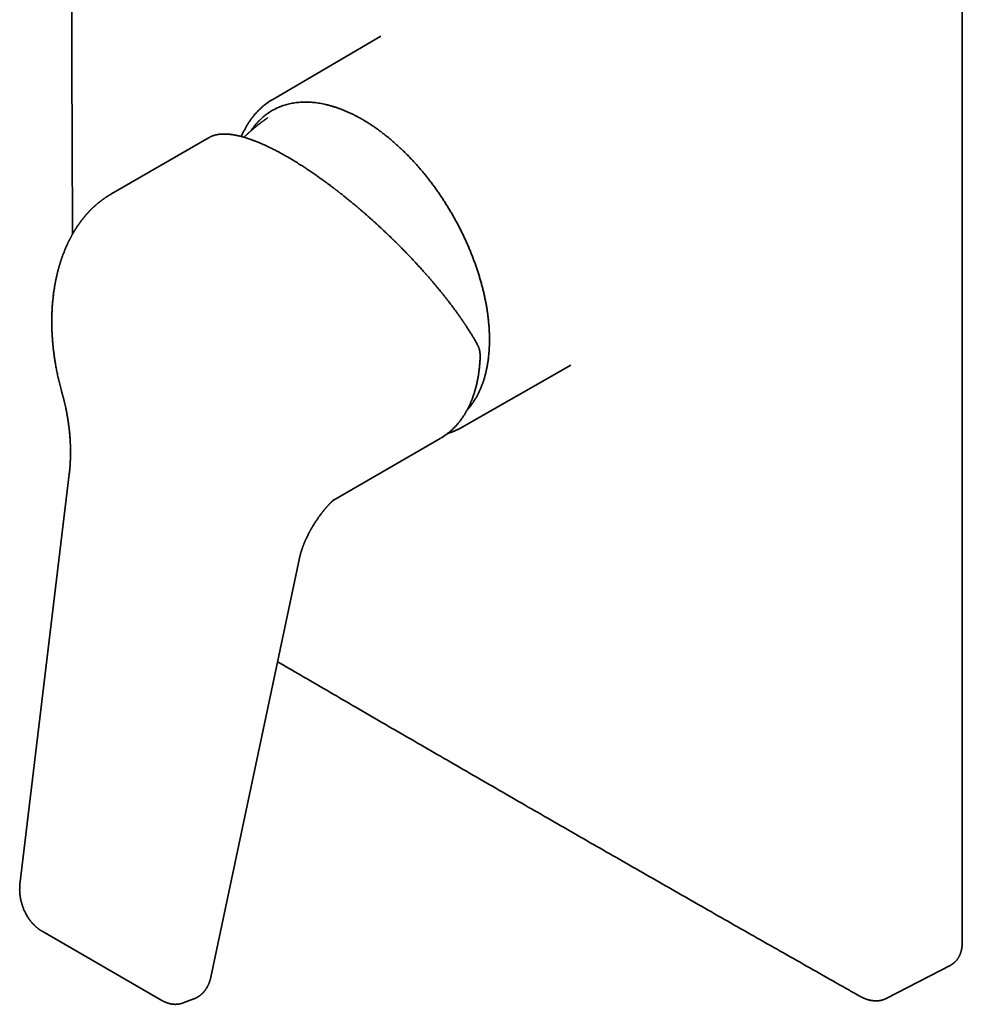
# Model space of a CAD drawing. Header units: millimetres. Extents: x 8 to 511, y 12 to 544.
# Tile 2 of 6: x 389 to 511, y 58 to 185. Entities that reach past the tile are written whole.
import ezdxf

# ---------------------------------------------------------------- set-up
doc = ezdxf.new("R2010")
doc.units = ezdxf.units.MM

msp = doc.modelspace()

# ---------------------------------------------------------------- linework, layer by layer
at = {"color": 7, "linetype": 'Continuous', "lineweight": 35}
for p, q in [((510.54, 65.66), (510.54, 206.9)), ((435.59, 182.38), (421.66, 174.24)), ((421.66, 174.24), (421.66, 174.24)), ((413.45, 169.32), (400.78, 162.01)), ((446.06, 131.97), (460.07, 139.97)), ((429.55, 122.62), (443.23, 130.52)), ((395.41, 125.94), (389.06, 73.04)), ((429.41, 122.54), (429.51, 122.6)), ((413.67, 61.1), (425.09, 115.09)), ((391.9, 67), (407.36, 58.08)), ((500.73, 58.34), (509.06, 62.65)), ((509.07, 62.66), (509.06, 62.66)), ((410.11, 57.77), (410.09, 57.77)), ((410.11, 57.77), (411.49, 58.29)), ((500.73, 58.34), (500.73, 58.34))]:
    msp.add_line(p, q, dxfattribs=at)
at = {"color": 7, "linetype": 'Continuous', "lineweight": 35, "flags": 128}
msp.add_lwpolyline([(443.29, 130.56), (443.29, 130.55), (443.23, 130.52)], dxfattribs=at)
at = {"color": 7, "linetype": 'Continuous', "lineweight": 35}
for points, knots in [([(396.14, 262.46), (396.13, 261.77), (396.11, 259.78), (396.08, 256.5), (396.04, 252.59), (396, 248.69), (395.97, 244.79), (395.93, 240.89), (395.91, 237), (395.88, 233.1), (395.85, 229.21), (395.83, 225.32), (395.81, 221.43), (395.79, 217.54), (395.78, 213.65), (395.77, 209.76), (395.76, 205.88), (395.75, 201.99), (395.74, 198.11), (395.74, 194.23), (395.74, 190.35), (395.74, 186.47), (395.75, 182.6), (395.76, 178.72), (395.76, 174.85), (395.78, 170.98), (395.79, 167.11), (395.81, 163.24), (395.82, 159.83), (395.84, 157.71), (395.84, 156.88)], [0, 0, 0, 0, 0.019371, 0.056175, 0.092979, 0.129784, 0.166588, 0.203392, 0.240196, 0.277001, 0.313805, 0.350609, 0.387413, 0.424217, 0.461022, 0.497826, 0.53463, 0.571434, 0.608239, 0.645043, 0.681847, 0.718651, 0.755456, 0.79226, 0.829064, 0.865868, 0.902673, 0.939477, 0.976281, 1, 1, 1, 1]), ([(421.66, 174.24), (421.65, 174.24), (421.59, 174.2), (421.48, 174.14), (421.33, 174.04), (421.18, 173.95), (421.04, 173.85), (420.89, 173.74), (420.75, 173.64), (420.61, 173.53), (420.47, 173.41), (420.34, 173.3), (420.2, 173.18), (420.07, 173.06), (419.94, 172.93), (419.81, 172.81), (419.68, 172.68), (419.56, 172.54), (419.43, 172.41), (419.31, 172.27), (419.19, 172.12), (419.08, 171.98), (418.96, 171.83), (418.85, 171.68), (418.74, 171.52), (418.63, 171.37), (418.52, 171.21), (418.42, 171.04), (418.32, 170.88), (418.22, 170.71), (418.12, 170.54), (418.03, 170.36), (417.94, 170.19), (417.85, 170.01), (417.76, 169.82), (417.68, 169.64), (417.62, 169.51), (417.59, 169.45), (417.59, 169.45)], [0, 0, 0, 0, 0.0054616, 0.0340527, 0.0626632, 0.0912959, 0.1199533, 0.1486379, 0.1773524, 0.2060992, 0.2348806, 0.2636989, 0.2925562, 0.3214545, 0.3503957, 0.3793815, 0.4084134, 0.4374929, 0.466621, 0.4957989, 0.5250274, 0.5543071, 0.5836384, 0.6130218, 0.6424572, 0.6719445, 0.7014835, 0.7310738, 0.7607148, 0.7904057, 0.8201455, 0.8499334, 0.8797681, 0.9096484, 0.9395729, 0.9695402, 0.9995487, 1, 1, 1, 1]), ([(418.87, 170.22), (418.9, 170.26), (418.99, 170.4), (419.16, 170.63), (419.37, 170.9), (419.59, 171.16), (419.82, 171.41), (420.06, 171.65), (420.3, 171.87), (420.55, 172.08), (420.81, 172.29), (421.07, 172.48), (421.35, 172.66), (421.63, 172.83), (421.92, 172.99), (422.22, 173.13), (422.53, 173.27), (422.84, 173.39), (423.15, 173.49), (423.48, 173.59), (423.8, 173.67), (424.14, 173.74), (424.47, 173.8), (424.82, 173.84), (425.16, 173.87), (425.51, 173.89), (425.86, 173.89), (426.23, 173.89), (426.59, 173.87), (426.97, 173.84), (427.34, 173.79), (427.72, 173.73), (428.1, 173.66), (428.36, 173.61), (428.49, 173.58)], [0, 0, 0, 0, 0.0135204, 0.0454607, 0.077365, 0.1092528, 0.1411435, 0.1724865, 0.2038696, 0.2353111, 0.2667405, 0.2987551, 0.3307326, 0.3626926, 0.3946547, 0.4266385, 0.4586634, 0.490749, 0.522753, 0.5547003, 0.58661, 0.6185017, 0.6503948, 0.6817386, 0.7131209, 0.7445601, 0.7759964, 0.8080161, 0.8399968, 0.871958, 0.9039194, 0.9359004, 0.9679208, 1, 1, 1, 1]), ([(428.49, 173.58), (428.62, 173.54), (428.88, 173.48), (429.27, 173.37), (429.67, 173.25), (430.06, 173.12), (430.45, 172.97), (430.85, 172.82), (431.24, 172.65), (431.64, 172.47), (432.04, 172.28), (432.44, 172.07), (432.84, 171.86), (433.25, 171.63), (433.65, 171.39), (434.05, 171.13), (434.46, 170.87), (434.86, 170.6), (435.26, 170.31), (435.66, 170.01), (436.06, 169.71), (436.46, 169.39), (436.85, 169.07), (437.24, 168.74), (437.62, 168.4), (438, 168.05), (438.38, 167.69), (438.76, 167.31), (439.14, 166.93), (439.52, 166.54), (439.89, 166.14), (440.26, 165.73), (440.62, 165.32), (440.98, 164.89), (441.33, 164.46), (441.68, 164.02), (442.02, 163.58), (442.36, 163.13), (442.69, 162.68), (443.01, 162.22), (443.33, 161.76), (443.64, 161.29), (443.94, 160.82), (444.24, 160.33), (444.54, 159.84), (444.83, 159.35), (445.11, 158.85), (445.38, 158.35), (445.65, 157.85), (445.91, 157.34), (446.16, 156.82), (446.4, 156.31), (446.64, 155.8), (446.87, 155.28), (447.08, 154.77), (447.29, 154.25), (447.49, 153.74), (447.68, 153.23), (447.86, 152.71), (448.04, 152.19), (448.21, 151.67), (448.36, 151.15), (448.51, 150.63), (448.65, 150.11), (448.78, 149.59), (448.9, 149.08), (449.01, 148.56), (449.12, 148.05), (449.21, 147.55), (449.29, 147.04), (449.36, 146.55), (449.42, 146.06), (449.47, 145.57), (449.52, 145.09), (449.55, 144.61), (449.57, 144.13), (449.59, 143.66), (449.59, 143.19), (449.58, 142.73), (449.57, 142.27), (449.54, 141.82), (449.5, 141.37), (449.46, 140.94), (449.4, 140.51), (449.34, 140.08), (449.26, 139.67), (449.18, 139.27), (449.08, 138.87), (448.98, 138.49), (448.87, 138.11), (448.75, 137.74), (448.61, 137.38), (448.47, 137.03), (448.32, 136.68), (448.16, 136.35), (447.99, 136.02), (447.81, 135.7), (447.62, 135.4), (447.43, 135.1), (447.22, 134.82), (447.01, 134.55), (446.84, 134.34), (446.74, 134.23), (446.71, 134.21)], [0, 0, 0, 0, 0.010023, 0.020029, 0.030022, 0.04001, 0.049999, 0.059815, 0.069644, 0.07949, 0.089333, 0.09936, 0.109375, 0.119384, 0.129395, 0.139412, 0.149442, 0.159492, 0.169514, 0.179519, 0.189513, 0.199501, 0.209489, 0.219305, 0.229133, 0.23898, 0.248824, 0.258851, 0.268866, 0.278875, 0.288884, 0.2989, 0.308928, 0.318975, 0.328995, 0.338999, 0.34899, 0.358977, 0.368965, 0.378781, 0.38861, 0.398457, 0.4083, 0.418326, 0.428341, 0.43835, 0.44836, 0.458377, 0.468407, 0.478456, 0.488479, 0.498484, 0.508477, 0.518465, 0.528454, 0.53827, 0.548099, 0.557945, 0.56779, 0.577818, 0.587833, 0.597843, 0.607852, 0.617868, 0.627896, 0.637943, 0.647963, 0.657967, 0.667959, 0.677946, 0.687934, 0.697751, 0.70758, 0.717428, 0.727271, 0.737298, 0.747313, 0.757322, 0.767333, 0.77735, 0.787381, 0.79743, 0.807453, 0.817458, 0.827451, 0.837439, 0.847427, 0.857244, 0.867072, 0.876918, 0.886762, 0.896789, 0.906804, 0.916813, 0.926822, 0.936837, 0.946865, 0.956912, 0.966933, 0.976936, 0.986927, 0.996914, 1, 1, 1, 1]), ([(421.02, 171.88), (421, 171.87), (420.96, 171.84), (420.91, 171.81), (420.87, 171.78), (420.83, 171.75), (420.8, 171.73), (420.78, 171.71), (420.75, 171.69), (420.72, 171.67), (420.68, 171.65), (420.65, 171.62), (420.61, 171.59), (420.57, 171.57), (420.54, 171.54), (420.5, 171.52), (420.46, 171.48), (420.41, 171.45), (420.38, 171.42), (420.34, 171.4), (420.32, 171.38), (420.29, 171.36), (420.26, 171.34), (420.23, 171.32), (420.2, 171.29), (420.17, 171.27), (420.14, 171.25), (420.12, 171.23), (420.1, 171.22), (420.08, 171.2), (420.05, 171.18), (420.02, 171.16), (419.99, 171.13), (419.95, 171.1), (419.91, 171.07), (419.88, 171.05), (419.84, 171.02), (419.8, 170.99), (419.76, 170.95), (419.72, 170.92), (419.68, 170.89), (419.65, 170.86), (419.61, 170.84), (419.58, 170.81), (419.55, 170.79), (419.52, 170.76), (419.49, 170.74), (419.47, 170.72), (419.44, 170.7), (419.41, 170.67), (419.37, 170.64), (419.33, 170.6), (419.29, 170.57), (419.25, 170.54), (419.21, 170.51), (419.17, 170.47), (419.12, 170.43), (419.07, 170.39), (419.04, 170.36), (419.01, 170.34), (418.99, 170.32), (418.97, 170.3), (418.94, 170.27), (418.91, 170.25), (418.88, 170.22), (418.85, 170.2), (418.82, 170.17), (418.79, 170.14), (418.75, 170.11), (418.71, 170.07), (418.66, 170.03), (418.63, 170), (418.59, 169.97), (418.56, 169.94), (418.53, 169.91), (418.5, 169.88), (418.46, 169.85), (418.43, 169.82), (418.41, 169.8), (418.38, 169.77), (418.35, 169.75), (418.32, 169.72), (418.28, 169.68), (418.25, 169.65), (418.22, 169.62), (418.2, 169.6), (418.17, 169.57), (418.14, 169.54), (418.1, 169.51), (418.06, 169.47), (418.03, 169.44), (418, 169.41), (417.98, 169.39), (417.96, 169.37), (417.94, 169.36), (417.94, 169.35)], [0, 0, 0, 0, 0.018031, 0.033133, 0.045495, 0.056084, 0.065091, 0.073237, 0.080761, 0.089999, 0.10138, 0.113438, 0.124992, 0.135395, 0.146125, 0.157479, 0.170908, 0.186335, 0.198071, 0.207302, 0.215224, 0.223511, 0.231455, 0.241475, 0.253268, 0.263576, 0.271566, 0.27827, 0.284535, 0.290919, 0.298781, 0.308413, 0.318766, 0.332159, 0.34345, 0.353287, 0.364113, 0.377313, 0.391254, 0.40565, 0.416964, 0.427582, 0.439711, 0.44899, 0.45968, 0.469628, 0.477624, 0.484001, 0.493238, 0.503366, 0.517476, 0.532761, 0.545055, 0.55561, 0.567612, 0.582693, 0.599359, 0.615308, 0.627648, 0.634334, 0.641477, 0.649489, 0.659049, 0.669992, 0.679765, 0.687527, 0.697712, 0.707978, 0.721528, 0.738043, 0.752331, 0.764405, 0.775113, 0.784793, 0.795864, 0.80803, 0.820546, 0.830779, 0.838977, 0.847056, 0.855775, 0.867446, 0.881295, 0.893017, 0.902469, 0.911148, 0.919613, 0.930718, 0.943548, 0.956876, 0.969478, 0.979502, 0.987699, 0.996217, 1, 1, 1, 1]), ([(423.53, 166.82), (423.5, 166.84), (423.46, 166.87), (423.39, 166.9), (423.34, 166.93), (423.29, 166.96), (423.25, 166.98), (423.22, 167), (423.2, 167.01), (423.18, 167.02), (423.18, 167.03), (423.17, 167.03), (423.17, 167.03), (423.16, 167.04), (423.15, 167.04), (423.12, 167.06), (423.09, 167.07), (423.06, 167.09), (423.01, 167.12), (422.96, 167.15), (422.9, 167.18), (422.84, 167.21), (422.78, 167.25), (422.71, 167.28), (422.65, 167.32), (422.47, 167.42), (422.18, 167.57), (421.84, 167.75), (421.55, 167.89), (421.32, 168.01), (421.08, 168.12), (420.85, 168.23), (420.63, 168.33), (420.47, 168.4), (420.36, 168.45), (420.3, 168.48), (420.25, 168.5), (420.2, 168.52), (420.16, 168.54), (420.12, 168.56), (420.09, 168.57), (420.06, 168.58), (420.05, 168.59), (420.03, 168.59), (420.02, 168.6), (419.99, 168.61), (419.97, 168.62), (419.93, 168.64), (419.9, 168.65), (419.86, 168.67), (419.81, 168.69), (419.72, 168.72), (419.61, 168.77), (419.5, 168.81), (419.37, 168.87), (419.22, 168.92), (419.05, 168.99), (418.87, 169.05), (418.73, 169.1), (418.63, 169.14), (418.56, 169.16), (418.5, 169.18), (418.45, 169.19), (418.41, 169.21), (418.37, 169.22), (418.34, 169.23), (418.31, 169.24), (418.27, 169.25), (418.23, 169.26), (418.18, 169.28), (418.12, 169.3), (418.06, 169.32), (417.99, 169.34), (417.92, 169.36), (417.84, 169.38), (417.76, 169.4), (417.66, 169.43), (417.57, 169.45), (417.49, 169.48), (417.41, 169.49), (417.35, 169.51), (417.29, 169.53), (417.23, 169.54), (417.17, 169.55), (417.12, 169.56), (417.07, 169.57), (417.03, 169.58), (417, 169.59), (416.97, 169.59), (416.93, 169.6), (416.89, 169.61), (416.85, 169.62), (416.8, 169.63), (416.75, 169.64), (416.69, 169.65), (416.63, 169.66), (416.57, 169.67), (416.51, 169.68), (416.45, 169.69), (416.39, 169.7), (416.33, 169.7), (416.28, 169.71), (416.24, 169.72), (416.2, 169.72), (416.17, 169.72), (416.14, 169.73), (416.12, 169.73), (416.1, 169.73), (416.07, 169.74), (416.04, 169.74), (415.99, 169.74), (415.94, 169.75), (415.89, 169.75), (415.83, 169.76), (415.77, 169.76), (415.73, 169.76), (415.7, 169.76), (415.67, 169.77), (415.63, 169.77), (415.6, 169.77), (415.58, 169.77), (415.55, 169.77), (415.53, 169.77), (415.52, 169.77), (415.49, 169.77), (415.47, 169.77), (415.43, 169.77), (415.39, 169.77), (415.35, 169.77), (415.3, 169.77), (415.26, 169.77), (415.22, 169.77), (415.19, 169.77), (415.16, 169.77), (415.12, 169.77), (415.09, 169.77), (415.06, 169.76), (415.04, 169.76), (415.02, 169.76), (415, 169.76), (414.99, 169.76), (414.97, 169.76), (414.95, 169.76), (414.92, 169.75), (414.88, 169.75), (414.84, 169.75), (414.8, 169.74), (414.75, 169.74), (414.7, 169.73), (414.66, 169.72), (414.61, 169.72), (414.57, 169.71), (414.53, 169.7), (414.47, 169.69), (414.41, 169.68), (414.34, 169.67), (414.28, 169.65), (414.22, 169.64), (414.16, 169.62), (414.1, 169.6), (414.05, 169.59), (414, 169.57), (413.95, 169.55), (413.9, 169.53), (413.85, 169.52), (413.79, 169.49), (413.75, 169.47), (413.71, 169.46), (413.69, 169.45), (413.66, 169.44), (413.64, 169.42), (413.61, 169.41), (413.57, 169.39), (413.53, 169.37), (413.5, 169.35), (413.48, 169.34), (413.48, 169.34)], [0, 0, 0, 0, 0.005397, 0.010169, 0.014316, 0.017837, 0.020733, 0.023003, 0.024648, 0.025606, 0.026059, 0.026421, 0.02685, 0.027344, 0.027905, 0.029734, 0.032038, 0.034818, 0.038074, 0.041886, 0.046194, 0.050962, 0.055828, 0.060694, 0.06556, 0.070425, 0.100836, 0.131247, 0.149502, 0.168025, 0.186843, 0.205956, 0.223021, 0.240315, 0.245667, 0.250544, 0.254924, 0.258808, 0.262195, 0.265574, 0.268252, 0.270229, 0.27129, 0.272177, 0.273673, 0.275569, 0.277995, 0.280816, 0.283732, 0.286732, 0.289814, 0.29848, 0.307744, 0.317605, 0.328061, 0.342116, 0.356945, 0.372549, 0.388928, 0.394879, 0.400855, 0.406314, 0.411138, 0.415329, 0.418828, 0.421715, 0.42408, 0.426705, 0.430776, 0.435593, 0.441159, 0.447453, 0.453983, 0.460526, 0.467085, 0.476126, 0.485195, 0.494291, 0.503316, 0.50999, 0.516409, 0.522574, 0.528484, 0.53414, 0.539444, 0.544178, 0.548335, 0.551246, 0.554461, 0.558159, 0.562341, 0.567007, 0.572156, 0.577678, 0.583245, 0.589635, 0.596055, 0.602505, 0.608985, 0.615494, 0.622034, 0.628241, 0.632597, 0.636495, 0.639933, 0.642912, 0.645433, 0.647684, 0.65021, 0.654531, 0.659535, 0.66522, 0.671571, 0.67856, 0.68619, 0.689749, 0.693433, 0.69724, 0.701155, 0.704758, 0.707868, 0.710899, 0.713246, 0.715106, 0.717176, 0.72083, 0.725106, 0.730003, 0.735467, 0.74113, 0.746926, 0.750904, 0.754943, 0.759042, 0.763202, 0.767288, 0.770836, 0.773804, 0.776314, 0.778317, 0.780481, 0.782891, 0.785547, 0.788451, 0.793513, 0.799131, 0.805189, 0.810969, 0.817096, 0.823504, 0.829505, 0.83492, 0.839997, 0.848908, 0.857653, 0.866285, 0.875025, 0.884158, 0.893509, 0.901264, 0.90875, 0.916227, 0.923924, 0.93178, 0.939247, 0.946193, 0.958064, 0.961272, 0.964673, 0.968817, 0.973188, 0.978192, 0.983829, 0.9901, 0.997004, 1, 1, 1, 1]), ([(448.02, 142.65), (447.98, 142.72), (447.91, 142.86), (447.79, 143.06), (447.68, 143.26), (447.56, 143.45), (447.46, 143.63), (447.35, 143.81), (447.25, 143.97), (447.16, 144.12), (447.06, 144.27), (446.98, 144.41), (446.89, 144.54), (446.81, 144.67), (446.73, 144.8), (446.65, 144.92), (446.58, 145.03), (446.51, 145.13), (446.45, 145.22), (446.39, 145.3), (446.35, 145.37), (446.3, 145.44), (446.26, 145.5), (446.23, 145.55), (446.2, 145.59), (446.18, 145.62), (446.16, 145.65), (446.15, 145.67), (446.14, 145.68), (446.13, 145.69), (446.13, 145.7), (446.12, 145.71), (446.11, 145.72), (446.09, 145.75), (446.07, 145.77), (446.06, 145.8), (446.04, 145.83), (446.01, 145.86), (445.98, 145.91), (445.93, 145.98), (445.87, 146.07), (445.8, 146.17), (445.72, 146.28), (445.6, 146.45), (445.43, 146.69), (445.21, 147), (444.99, 147.29), (444.78, 147.58), (444.57, 147.85), (444.35, 148.14), (444.13, 148.43), (443.89, 148.73), (443.66, 149.03), (443.41, 149.33), (443.17, 149.63), (442.92, 149.93), (442.67, 150.23), (442.43, 150.52), (442.17, 150.83), (441.9, 151.14), (441.61, 151.47), (441.33, 151.79), (441.07, 152.08), (440.83, 152.35), (440.61, 152.59), (440.39, 152.83), (440.16, 153.08), (439.93, 153.33), (439.69, 153.59), (439.43, 153.86), (439.17, 154.13), (438.91, 154.41), (438.64, 154.68), (438.37, 154.96), (438.1, 155.24), (437.81, 155.53), (437.52, 155.82), (437.21, 156.12), (436.92, 156.4), (436.65, 156.66), (436.39, 156.91), (436.13, 157.16), (435.86, 157.41), (435.58, 157.67), (435.31, 157.93), (435.02, 158.19), (434.72, 158.46), (434.41, 158.74), (434.11, 159.01), (433.81, 159.27), (433.52, 159.53), (433.24, 159.77), (432.97, 160), (432.72, 160.22), (432.47, 160.43), (432.22, 160.63), (431.98, 160.83), (431.75, 161.02), (431.52, 161.21), (431.3, 161.39), (431.11, 161.54), (430.96, 161.67), (430.83, 161.77), (430.7, 161.87), (430.59, 161.96), (430.49, 162.04), (430.39, 162.11), (430.31, 162.18), (430.25, 162.23), (430.19, 162.27), (430.15, 162.31), (430.12, 162.33), (430.1, 162.34), (430.09, 162.35), (430.07, 162.37), (430.04, 162.39), (430.01, 162.42), (429.96, 162.45), (429.9, 162.5), (429.83, 162.55), (429.75, 162.61), (429.67, 162.68), (429.57, 162.75), (429.46, 162.84), (429.34, 162.92), (429.22, 163.02), (429.1, 163.11), (428.96, 163.21), (428.82, 163.31), (428.68, 163.42), (428.52, 163.54), (428.36, 163.65), (428.19, 163.78), (428, 163.91), (427.8, 164.06), (427.58, 164.22), (427.34, 164.38), (427.1, 164.55), (426.85, 164.72), (426.6, 164.9), (426.33, 165.07), (426.06, 165.26), (425.78, 165.44), (425.51, 165.61), (425.25, 165.78), (424.98, 165.95), (424.7, 166.13), (424.41, 166.3), (424.12, 166.48), (423.83, 166.65), (423.63, 166.77), (423.53, 166.82)], [0, 0, 0, 0, 0.009259, 0.018171, 0.026736, 0.034955, 0.042827, 0.050352, 0.057131, 0.063601, 0.069764, 0.075619, 0.081166, 0.086713, 0.091914, 0.096769, 0.101278, 0.105441, 0.109258, 0.11254, 0.115514, 0.118181, 0.120541, 0.122593, 0.12424, 0.125616, 0.12672, 0.127555, 0.12802, 0.128318, 0.128488, 0.128863, 0.129535, 0.130494, 0.131574, 0.132706, 0.133889, 0.135123, 0.136408, 0.139846, 0.143603, 0.147681, 0.151911, 0.156116, 0.16848, 0.180618, 0.192531, 0.203103, 0.213888, 0.224898, 0.23613, 0.247587, 0.259266, 0.270573, 0.282079, 0.293543, 0.304801, 0.315851, 0.326693, 0.339205, 0.351429, 0.363365, 0.375013, 0.384125, 0.393052, 0.401951, 0.411142, 0.420634, 0.43025, 0.440157, 0.450354, 0.460842, 0.470809, 0.481025, 0.49149, 0.502204, 0.513166, 0.524378, 0.535838, 0.545017, 0.55435, 0.563836, 0.573476, 0.58327, 0.593128, 0.602812, 0.613873, 0.62468, 0.635233, 0.645531, 0.655576, 0.665366, 0.674363, 0.683135, 0.69168, 0.699999, 0.708092, 0.716055, 0.723785, 0.731284, 0.738552, 0.743001, 0.747358, 0.7516, 0.755499, 0.759, 0.762102, 0.764807, 0.767113, 0.769021, 0.770531, 0.771304, 0.771898, 0.772284, 0.772822, 0.773734, 0.775018, 0.776618, 0.778569, 0.780869, 0.78352, 0.786521, 0.789872, 0.793573, 0.797625, 0.801552, 0.805761, 0.810251, 0.815022, 0.820075, 0.82531, 0.830818, 0.836596, 0.842646, 0.849876, 0.857459, 0.865395, 0.873685, 0.882327, 0.891158, 0.90033, 0.909843, 0.919697, 0.928783, 0.938141, 0.947771, 0.957673, 0.967847, 0.978293, 0.98901, 1, 1, 1, 1]), ([(400.78, 162.01), (400.76, 162), (400.71, 161.97), (400.64, 161.93), (400.58, 161.89), (400.52, 161.85), (400.46, 161.82), (400.41, 161.79), (400.37, 161.76), (400.33, 161.74), (400.31, 161.72), (400.29, 161.71), (400.27, 161.7), (400.25, 161.68), (400.22, 161.66), (400.18, 161.64), (400.13, 161.61), (400.08, 161.58), (400.02, 161.53), (399.94, 161.48), (399.87, 161.43), (399.81, 161.39), (399.77, 161.36), (399.74, 161.33), (399.71, 161.31), (399.69, 161.3), (399.67, 161.29), (399.65, 161.27), (399.63, 161.26), (399.61, 161.24), (399.57, 161.21), (399.52, 161.17), (399.47, 161.13), (399.41, 161.09), (399.36, 161.05), (399.32, 161.01), (399.28, 160.98), (399.25, 160.96), (399.22, 160.94), (399.2, 160.92), (399.17, 160.9), (399.15, 160.88), (399.12, 160.85), (399.08, 160.82), (399.03, 160.78), (398.98, 160.74), (398.93, 160.69), (398.88, 160.65), (398.82, 160.6), (398.77, 160.55), (398.72, 160.51), (398.67, 160.47), (398.63, 160.43), (398.6, 160.4), (398.58, 160.38), (398.56, 160.36), (398.54, 160.35), (398.53, 160.34), (398.51, 160.32), (398.49, 160.3), (398.46, 160.27), (398.41, 160.22), (398.36, 160.17), (398.31, 160.13), (398.27, 160.08), (398.23, 160.04), (398.19, 160.01), (398.16, 159.97), (398.12, 159.94), (398.1, 159.91), (398.07, 159.89), (398.05, 159.86), (398.02, 159.84), (397.99, 159.8), (397.95, 159.75), (397.9, 159.7), (397.85, 159.65), (397.8, 159.59), (397.75, 159.54), (397.71, 159.49), (397.67, 159.45), (397.63, 159.4), (397.59, 159.36), (397.55, 159.31), (397.52, 159.28), (397.49, 159.25), (397.47, 159.22), (397.45, 159.2), (397.43, 159.17), (397.41, 159.15), (397.38, 159.11), (397.34, 159.06), (397.3, 159.01), (397.25, 158.96), (397.21, 158.91), (397.17, 158.85), (397.13, 158.8), (397.08, 158.74), (397.03, 158.68), (396.99, 158.63), (396.96, 158.58), (396.92, 158.54), (396.89, 158.5), (396.86, 158.46), (396.83, 158.41), (396.8, 158.37), (396.76, 158.31), (396.72, 158.26), (396.69, 158.21), (396.66, 158.17), (396.63, 158.12), (396.59, 158.07), (396.55, 158.02), (396.52, 157.97), (396.49, 157.92), (396.46, 157.89), (396.44, 157.86), (396.43, 157.83), (396.41, 157.81), (396.4, 157.79), (396.38, 157.77), (396.36, 157.73), (396.33, 157.69), (396.3, 157.64), (396.27, 157.58), (396.23, 157.53), (396.2, 157.49), (396.16, 157.42), (396.11, 157.34), (396.06, 157.25), (396.02, 157.18), (395.99, 157.13), (395.96, 157.09), (395.94, 157.06), (395.93, 157.03), (395.92, 157.02), (395.91, 157), (395.9, 156.99), (395.89, 156.97), (395.88, 156.95), (395.86, 156.92), (395.85, 156.89), (395.82, 156.85), (395.79, 156.8), (395.76, 156.73), (395.71, 156.65), (395.67, 156.57), (395.62, 156.49), (395.58, 156.4), (395.53, 156.31), (395.49, 156.23), (395.46, 156.17), (395.43, 156.12), (395.42, 156.09), (395.4, 156.06), (395.39, 156.04), (395.38, 156.02), (395.37, 156), (395.36, 155.98), (395.34, 155.94), (395.32, 155.9), (395.3, 155.85), (395.27, 155.79), (395.24, 155.72), (395.19, 155.63), (395.13, 155.49), (395.07, 155.36), (395.03, 155.27), (395, 155.21), (394.98, 155.15), (394.95, 155.09), (394.93, 155.04), (394.91, 154.99), (394.9, 154.96), (394.89, 154.93), (394.87, 154.89), (394.85, 154.85), (394.83, 154.79), (394.8, 154.72), (394.77, 154.64), (394.7, 154.47), (394.6, 154.21), (394.51, 153.95), (394.46, 153.8), (394.44, 153.75), (394.42, 153.7), (394.41, 153.66), (394.4, 153.63), (394.39, 153.61), (394.38, 153.58), (394.37, 153.54), (394.35, 153.49), (394.33, 153.43), (394.31, 153.35), (394.28, 153.26), (394.24, 153.15), (394.21, 153.04), (394.18, 152.94), (394.14, 152.82), (394.11, 152.73), (394.09, 152.64), (394.07, 152.56), (394.05, 152.49), (394.03, 152.42), (394.01, 152.35), (393.99, 152.29), (393.98, 152.23), (393.97, 152.19), (393.96, 152.16), (393.95, 152.13), (393.95, 152.11), (393.94, 152.08), (393.93, 152.06), (393.93, 152.02), (393.92, 151.99), (393.9, 151.94), (393.89, 151.87), (393.86, 151.78), (393.84, 151.66), (393.81, 151.54), (393.78, 151.42), (393.75, 151.29), (393.73, 151.17), (393.71, 151.08), (393.69, 151.01), (393.68, 150.94), (393.66, 150.87), (393.65, 150.79), (393.63, 150.72), (393.62, 150.64), (393.61, 150.58), (393.6, 150.53), (393.59, 150.48), (393.58, 150.44), (393.58, 150.41), (393.57, 150.39), (393.57, 150.37), (393.57, 150.35), (393.56, 150.32), (393.55, 150.28), (393.54, 150.22), (393.53, 150.16), (393.52, 150.08), (393.51, 150), (393.47, 149.78), (393.42, 149.41), (393.36, 148.96), (393.32, 148.57), (393.28, 148.24), (393.26, 147.93), (393.23, 147.62), (393.21, 147.33), (393.2, 147.04), (393.19, 146.8), (393.18, 146.6), (393.17, 146.44), (393.17, 146.28), (393.17, 146.14), (393.17, 146.01), (393.16, 145.89), (393.16, 145.77), (393.16, 145.67), (393.16, 145.58), (393.16, 145.49), (393.16, 145.42), (393.16, 145.35), (393.16, 145.3), (393.16, 145.25), (393.16, 145.22), (393.17, 145.17), (393.17, 145.12), (393.17, 145.05), (393.17, 144.96), (393.17, 144.86), (393.17, 144.76), (393.18, 144.65), (393.18, 144.55), (393.18, 144.44), (393.19, 144.27), (393.2, 144.05), (393.22, 143.78), (393.23, 143.52), (393.25, 143.27), (393.27, 143.03), (393.28, 142.85), (393.3, 142.71), (393.31, 142.62), (393.31, 142.52), (393.33, 142.42), (393.34, 142.29), (393.35, 142.14), (393.37, 141.97), (393.4, 141.78), (393.42, 141.57), (393.45, 141.35), (393.48, 141.1), (393.52, 140.85), (393.56, 140.59), (393.61, 140.32), (393.65, 140.05), (393.7, 139.76), (393.76, 139.46), (393.82, 139.16), (393.88, 138.83), (393.95, 138.51), (394.03, 138.19), (394.1, 137.86), (394.19, 137.53), (394.27, 137.18), (394.37, 136.83), (394.44, 136.59), (394.47, 136.47)], [0, 0, 0, 0, 0.003426, 0.00674, 0.009942, 0.013032, 0.016012, 0.018841, 0.020778, 0.022434, 0.023806, 0.024896, 0.025723, 0.026686, 0.028235, 0.030211, 0.032615, 0.035294, 0.037903, 0.042784, 0.047342, 0.049538, 0.051571, 0.053323, 0.054793, 0.055982, 0.056735, 0.057629, 0.058779, 0.060185, 0.061846, 0.064774, 0.067762, 0.070588, 0.073253, 0.075755, 0.078103, 0.079491, 0.080853, 0.082188, 0.083496, 0.084808, 0.086364, 0.088218, 0.091201, 0.094158, 0.096952, 0.099582, 0.103056, 0.106197, 0.109005, 0.111495, 0.113676, 0.115434, 0.116923, 0.118144, 0.118634, 0.119305, 0.120272, 0.121533, 0.12309, 0.126308, 0.129328, 0.132099, 0.134621, 0.136893, 0.139185, 0.141272, 0.143171, 0.144882, 0.146097, 0.147405, 0.148943, 0.150711, 0.153599, 0.156591, 0.159612, 0.162661, 0.165734, 0.168282, 0.17081, 0.173318, 0.175807, 0.17821, 0.180306, 0.181723, 0.182938, 0.184107, 0.185471, 0.187032, 0.188791, 0.191316, 0.194104, 0.196897, 0.199663, 0.202401, 0.205111, 0.20827, 0.211368, 0.214174, 0.216629, 0.218773, 0.220617, 0.222583, 0.224746, 0.227107, 0.229679, 0.232551, 0.234576, 0.236732, 0.239021, 0.241441, 0.243992, 0.246633, 0.248992, 0.25059, 0.251961, 0.253106, 0.254025, 0.254916, 0.25614, 0.257704, 0.259958, 0.262437, 0.264841, 0.267168, 0.26942, 0.271595, 0.276423, 0.280829, 0.283389, 0.285661, 0.287637, 0.289316, 0.29022, 0.291007, 0.291677, 0.292235, 0.292925, 0.293877, 0.295091, 0.296568, 0.298307, 0.300219, 0.303835, 0.307241, 0.310921, 0.314387, 0.318073, 0.322057, 0.326339, 0.328486, 0.330347, 0.331885, 0.333101, 0.333994, 0.334631, 0.335387, 0.336324, 0.337855, 0.339707, 0.341881, 0.344377, 0.347141, 0.349953, 0.356687, 0.363565, 0.366097, 0.368648, 0.371214, 0.373596, 0.375678, 0.377432, 0.378897, 0.380073, 0.381161, 0.383106, 0.385517, 0.388393, 0.391594, 0.394793, 0.408879, 0.422626, 0.424749, 0.426841, 0.428659, 0.430136, 0.431319, 0.432134, 0.432964, 0.434463, 0.436405, 0.43879, 0.441618, 0.445493, 0.449495, 0.45355, 0.457657, 0.461817, 0.466029, 0.468781, 0.471554, 0.474349, 0.47715, 0.479719, 0.481981, 0.48383, 0.485406, 0.486708, 0.487736, 0.488496, 0.489202, 0.490151, 0.491345, 0.492782, 0.494462, 0.49629, 0.500506, 0.504581, 0.509042, 0.513379, 0.518021, 0.523058, 0.525447, 0.527916, 0.530464, 0.533091, 0.535798, 0.538566, 0.541118, 0.543355, 0.545281, 0.546897, 0.548203, 0.549199, 0.549875, 0.550419, 0.551198, 0.552225, 0.553772, 0.555671, 0.557922, 0.560525, 0.56348, 0.566685, 0.584001, 0.601479, 0.612762, 0.623684, 0.634243, 0.644437, 0.654268, 0.663736, 0.672841, 0.678269, 0.683554, 0.688568, 0.693257, 0.69762, 0.701588, 0.705242, 0.708582, 0.711608, 0.714398, 0.716854, 0.718977, 0.720766, 0.721988, 0.723179, 0.72451, 0.726298, 0.728551, 0.731268, 0.73445, 0.738096, 0.741287, 0.744755, 0.748272, 0.751733, 0.760825, 0.769516, 0.777806, 0.785696, 0.793186, 0.800275, 0.803184, 0.806073, 0.809171, 0.812504, 0.816072, 0.821099, 0.826529, 0.832361, 0.839057, 0.846215, 0.853836, 0.861918, 0.870463, 0.878631, 0.887182, 0.896114, 0.905428, 0.915123, 0.9252, 0.935659, 0.945581, 0.955824, 0.966387, 0.977271, 0.988475, 1, 1, 1, 1]), ([(448.38, 141.01), (448.38, 141.03), (448.38, 141.06), (448.38, 141.1), (448.38, 141.13), (448.38, 141.16), (448.38, 141.18), (448.38, 141.2), (448.38, 141.22), (448.38, 141.26), (448.38, 141.31), (448.38, 141.36), (448.37, 141.43), (448.37, 141.5), (448.36, 141.57), (448.35, 141.65), (448.34, 141.73), (448.33, 141.8), (448.31, 141.87), (448.3, 141.93), (448.28, 141.99), (448.27, 142.06), (448.25, 142.12), (448.23, 142.16), (448.22, 142.21), (448.21, 142.25), (448.19, 142.29), (448.17, 142.34), (448.15, 142.4), (448.12, 142.45), (448.1, 142.51), (448.06, 142.58), (448.04, 142.63), (448.02, 142.65)], [0, 0, 0, 0, 0.028679, 0.051964, 0.069849, 0.08233, 0.090457, 0.099219, 0.115568, 0.135073, 0.157683, 0.198246, 0.235717, 0.270113, 0.316024, 0.363089, 0.409615, 0.454185, 0.494101, 0.526628, 0.565344, 0.608144, 0.646889, 0.673914, 0.69927, 0.725714, 0.753332, 0.787637, 0.823297, 0.860305, 0.90032, 0.946844, 1, 1, 1, 1]), ([(443.3, 130.56), (443.3, 130.56), (443.35, 130.59), (443.45, 130.65), (443.6, 130.74), (443.74, 130.84), (443.88, 130.94), (444.02, 131.04), (444.16, 131.14), (444.3, 131.25), (444.43, 131.36), (444.56, 131.47), (444.7, 131.59), (444.82, 131.71), (444.95, 131.83), (445.07, 131.96), (445.2, 132.08), (445.32, 132.21), (445.44, 132.35), (445.55, 132.48), (445.67, 132.62), (445.78, 132.76), (445.89, 132.91), (446, 133.06), (446.1, 133.21), (446.21, 133.36), (446.31, 133.51), (446.41, 133.67), (446.5, 133.83), (446.6, 134), (446.69, 134.16), (446.78, 134.33), (446.87, 134.5), (446.95, 134.67), (447.04, 134.85), (447.12, 135.03), (447.2, 135.21), (447.27, 135.39), (447.34, 135.58), (447.42, 135.77), (447.48, 135.96), (447.55, 136.15), (447.61, 136.34), (447.68, 136.54), (447.73, 136.74), (447.79, 136.94), (447.85, 137.15), (447.9, 137.35), (447.95, 137.56), (447.99, 137.77), (448.04, 137.98), (448.08, 138.2), (448.12, 138.41), (448.15, 138.63), (448.19, 138.85), (448.22, 139.07), (448.25, 139.29), (448.27, 139.52), (448.3, 139.74), (448.32, 139.97), (448.34, 140.2), (448.35, 140.43), (448.37, 140.67), (448.38, 140.86), (448.38, 140.98), (448.38, 141.01)], [0, 0, 0, 0, 0.0007592, 0.0168065, 0.032854, 0.0489025, 0.064953, 0.0810063, 0.0970631, 0.1131244, 0.1291908, 0.1452631, 0.1613421, 0.1774283, 0.1935223, 0.2096247, 0.2257361, 0.2418568, 0.2579872, 0.2741276, 0.2902784, 0.3064397, 0.3226117, 0.3387945, 0.3549882, 0.3711927, 0.3874079, 0.4036339, 0.4198704, 0.4361173, 0.4523743, 0.4686412, 0.4849178, 0.5012037, 0.5174985, 0.5338021, 0.5501139, 0.5664337, 0.582761, 0.5990955, 0.6154368, 0.6317844, 0.6481381, 0.6644974, 0.680862, 0.6972314, 0.7136054, 0.7299835, 0.7463654, 0.7627509, 0.7791395, 0.795531, 0.8119251, 0.8283215, 0.84472, 0.8611202, 0.877522, 0.8939251, 0.9103293, 0.9267345, 0.9431403, 0.9595468, 0.9759536, 0.9923607, 1, 1, 1, 1]), ([(394.47, 136.47), (394.49, 136.41), (394.52, 136.29), (394.56, 136.13), (394.6, 135.98), (394.64, 135.84), (394.67, 135.71), (394.7, 135.59), (394.73, 135.48), (394.75, 135.39), (394.77, 135.31), (394.79, 135.23), (394.83, 135.07), (394.89, 134.82), (394.97, 134.46), (395.04, 134.08), (395.12, 133.67), (395.18, 133.34), (395.22, 133.08), (395.25, 132.9), (395.28, 132.72), (395.3, 132.56), (395.32, 132.43), (395.33, 132.34), (395.34, 132.26), (395.35, 132.19), (395.36, 132.12), (395.37, 132.04), (395.38, 131.96), (395.39, 131.85), (395.41, 131.73), (395.42, 131.6), (395.44, 131.47), (395.45, 131.33), (395.47, 131.16), (395.48, 130.95), (395.5, 130.7), (395.52, 130.44), (395.54, 130.17), (395.55, 129.9), (395.56, 129.68), (395.57, 129.51), (395.57, 129.38), (395.57, 129.27), (395.58, 129.16), (395.58, 129.06), (395.58, 128.97), (395.58, 128.9), (395.58, 128.84), (395.58, 128.78), (395.58, 128.73), (395.58, 128.67), (395.58, 128.61), (395.58, 128.53), (395.58, 128.45), (395.58, 128.35), (395.57, 128.24), (395.57, 128.14), (395.57, 128), (395.56, 127.84), (395.55, 127.66), (395.55, 127.48), (395.54, 127.3), (395.53, 127.16), (395.52, 127.06), (395.52, 126.99), (395.51, 126.91), (395.5, 126.81), (395.49, 126.7), (395.48, 126.57), (395.47, 126.43), (395.45, 126.28), (395.43, 126.11), (395.42, 126), (395.41, 125.94)], [0, 0, 0, 0, 0.016292, 0.031542, 0.045751, 0.058917, 0.071042, 0.082124, 0.09162, 0.100189, 0.107833, 0.114669, 0.121429, 0.152189, 0.183832, 0.221724, 0.25961, 0.297491, 0.313687, 0.330434, 0.347733, 0.365572, 0.374575, 0.382881, 0.390489, 0.397398, 0.40361, 0.409243, 0.418418, 0.428555, 0.439655, 0.451613, 0.463971, 0.476679, 0.489734, 0.512554, 0.53636, 0.560884, 0.585963, 0.611599, 0.63779, 0.64949, 0.661298, 0.672763, 0.683209, 0.692627, 0.70102, 0.707992, 0.714053, 0.719201, 0.723909, 0.729108, 0.735161, 0.742406, 0.750885, 0.760599, 0.771168, 0.781609, 0.791871, 0.810219, 0.827967, 0.845207, 0.863168, 0.880643, 0.887375, 0.894322, 0.902156, 0.910905, 0.922514, 0.93542, 0.949621, 0.965119, 0.981912, 1, 1, 1, 1]), ([(444.21, 131.18), (444.21, 131.18), (444.28, 131.2), (444.4, 131.24), (444.56, 131.29), (444.73, 131.35), (444.9, 131.42), (445.06, 131.48), (445.22, 131.55), (445.38, 131.62), (445.54, 131.7), (445.7, 131.78), (445.86, 131.86), (445.98, 131.93), (446.04, 131.96), (446.06, 131.97)], [0, 0, 0, 0, 0.008905, 0.0964, 0.183866, 0.271311, 0.35874, 0.44616, 0.533579, 0.621003, 0.70844, 0.795899, 0.883388, 0.970913, 1, 1, 1, 1]), ([(425.09, 115.09), (425.1, 115.12), (425.11, 115.2), (425.14, 115.31), (425.16, 115.4), (425.19, 115.49), (425.21, 115.57), (425.22, 115.64), (425.24, 115.69), (425.25, 115.74), (425.26, 115.77), (425.27, 115.8), (425.28, 115.83), (425.29, 115.86), (425.3, 115.9), (425.31, 115.94), (425.33, 115.99), (425.35, 116.04), (425.37, 116.11), (425.39, 116.18), (425.42, 116.27), (425.45, 116.36), (425.48, 116.46), (425.52, 116.56), (425.55, 116.65), (425.59, 116.74), (425.62, 116.82), (425.65, 116.89), (425.67, 116.95), (425.69, 117.01), (425.71, 117.06), (425.73, 117.1), (425.75, 117.14), (425.77, 117.19), (425.8, 117.25), (425.82, 117.32), (425.86, 117.4), (425.9, 117.48), (425.94, 117.58), (426, 117.71), (426.07, 117.86), (426.16, 118.04), (426.26, 118.23), (426.34, 118.38), (426.4, 118.5), (426.44, 118.58), (426.48, 118.65), (426.52, 118.72), (426.56, 118.78), (426.59, 118.84), (426.61, 118.89), (426.64, 118.93), (426.66, 118.96), (426.67, 118.99), (426.69, 119.01), (426.7, 119.03), (426.72, 119.06), (426.74, 119.1), (426.77, 119.14), (426.8, 119.19), (426.83, 119.25), (426.86, 119.3), (426.92, 119.39), (427, 119.52), (427.1, 119.69), (427.22, 119.87), (427.34, 120.04), (427.45, 120.21), (427.56, 120.36), (427.66, 120.51), (427.78, 120.67), (427.87, 120.79), (427.95, 120.89), (428, 120.96), (428.04, 121.01), (428.07, 121.05), (428.09, 121.08), (428.1, 121.09), (428.11, 121.11), (428.12, 121.12), (428.13, 121.13), (428.14, 121.14), (428.15, 121.16), (428.17, 121.18), (428.2, 121.21), (428.23, 121.24), (428.25, 121.28), (428.28, 121.32), (428.32, 121.36), (428.37, 121.41), (428.41, 121.47), (428.46, 121.52), (428.49, 121.56), (428.51, 121.58), (428.53, 121.61), (428.55, 121.63), (428.58, 121.66), (428.61, 121.7), (428.65, 121.74), (428.69, 121.79), (428.74, 121.84), (428.77, 121.88), (428.81, 121.92), (428.85, 121.97), (428.9, 122.02), (428.95, 122.07), (429, 122.12), (429.04, 122.16), (429.06, 122.18), (429.09, 122.21), (429.12, 122.24), (429.14, 122.26), (429.17, 122.28), (429.19, 122.31), (429.22, 122.33), (429.25, 122.36), (429.28, 122.39), (429.31, 122.42), (429.33, 122.44), (429.35, 122.45), (429.36, 122.47), (429.38, 122.48), (429.39, 122.49), (429.4, 122.5), (429.4, 122.5), (429.41, 122.51), (429.43, 122.52), (429.44, 122.53), (429.45, 122.54), (429.46, 122.55), (429.47, 122.56), (429.48, 122.57), (429.5, 122.58), (429.51, 122.59), (429.52, 122.6), (429.53, 122.61), (429.55, 122.62), (429.55, 122.63), (429.56, 122.63), (429.57, 122.64), (429.57, 122.64), (429.57, 122.64), (429.57, 122.64)], [0, 0, 0, 0, 0.013392, 0.025734, 0.036989, 0.047122, 0.056103, 0.06391, 0.070177, 0.075367, 0.079471, 0.08248, 0.08486, 0.08907, 0.093233, 0.097699, 0.103126, 0.109538, 0.116941, 0.125343, 0.134754, 0.145182, 0.156638, 0.16843, 0.179392, 0.189427, 0.198524, 0.206814, 0.214115, 0.22042, 0.225724, 0.230123, 0.235646, 0.241136, 0.247319, 0.255121, 0.264146, 0.274397, 0.285754, 0.297596, 0.31756, 0.338573, 0.36063, 0.383722, 0.393247, 0.402813, 0.411698, 0.419784, 0.427069, 0.433432, 0.439026, 0.443851, 0.447908, 0.451196, 0.453716, 0.45628, 0.459667, 0.464097, 0.469429, 0.475553, 0.481956, 0.488567, 0.495387, 0.514673, 0.535423, 0.557489, 0.580054, 0.598671, 0.617476, 0.636444, 0.655548, 0.674665, 0.68413, 0.692338, 0.699307, 0.705053, 0.707239, 0.709182, 0.710883, 0.712343, 0.713562, 0.714841, 0.716901, 0.719962, 0.723923, 0.728369, 0.732929, 0.737602, 0.742388, 0.750135, 0.758041, 0.764805, 0.768981, 0.7723, 0.774822, 0.77781, 0.781799, 0.786774, 0.792451, 0.799725, 0.80605, 0.811493, 0.816787, 0.822182, 0.829725, 0.837931, 0.845804, 0.849915, 0.853989, 0.858187, 0.862514, 0.866597, 0.869821, 0.872681, 0.878426, 0.883479, 0.888313, 0.894403, 0.899045, 0.901518, 0.904456, 0.907371, 0.909626, 0.911223, 0.913005, 0.915366, 0.91837, 0.921331, 0.92393, 0.926171, 0.929882, 0.934178, 0.938958, 0.943482, 0.948367, 0.954831, 0.960455, 0.968711, 0.977141, 0.986561, 0.996371, 1, 1, 1, 1]), ([(429.57, 122.64), (429.57, 122.64), (429.57, 122.64), (429.56, 122.63), (429.55, 122.63), (429.55, 122.62), (429.54, 122.62), (429.52, 122.61), (429.51, 122.6), (429.5, 122.59), (429.49, 122.59), (429.48, 122.58), (429.47, 122.58), (429.47, 122.57), (429.46, 122.57), (429.45, 122.56), (429.44, 122.56), (429.43, 122.55), (429.43, 122.55)], [0, 0, 0, 0, 0.1178482, 0.2343672, 0.3100333, 0.3831877, 0.462558, 0.5384553, 0.6175006, 0.666729, 0.7195432, 0.7721937, 0.8220325, 0.8493133, 0.873619, 0.9058529, 0.9519509, 1, 1, 1, 1]), ([(422.27, 101.75), (423.27, 101.17), (425.37, 99.94), (428.6, 98.06), (431.94, 96.12), (435.29, 94.17), (438.64, 92.23), (442, 90.29), (445.35, 88.35), (448.71, 86.41), (452.07, 84.47), (455.43, 82.53), (458.8, 80.6), (462.16, 78.66), (465.54, 76.73), (468.91, 74.8), (472.28, 72.87), (475.66, 70.94), (479.04, 69.01), (482.42, 67.08), (485.81, 65.16), (489.2, 63.24), (492.59, 61.31), (495.3, 59.78), (496.88, 58.88), (497.33, 58.63)], [0, 0, 0, 0, 0.0401, 0.084959, 0.129817, 0.174676, 0.219534, 0.264393, 0.309252, 0.35411, 0.398969, 0.443827, 0.488686, 0.533545, 0.578403, 0.623262, 0.66812, 0.712979, 0.757837, 0.802696, 0.847555, 0.892413, 0.937272, 0.98213, 1, 1, 1, 1]), ([(389.06, 73.04), (389.06, 72.99), (389.05, 72.9), (389.04, 72.77), (389.03, 72.65), (389.03, 72.53), (389.02, 72.43), (389.02, 72.34), (389.02, 72.26), (389.03, 72.2), (389.03, 72.14), (389.03, 72.1), (389.03, 72.06), (389.03, 72.03), (389.04, 72.01), (389.04, 71.99), (389.04, 71.95), (389.04, 71.9), (389.05, 71.85), (389.05, 71.77), (389.06, 71.67), (389.08, 71.55), (389.1, 71.41), (389.12, 71.27), (389.15, 71.13), (389.18, 70.98), (389.22, 70.83), (389.26, 70.68), (389.3, 70.53), (389.35, 70.38), (389.4, 70.22), (389.46, 70.05), (389.53, 69.87), (389.61, 69.69), (389.69, 69.53), (389.77, 69.35), (389.87, 69.16), (389.99, 68.96), (390.11, 68.77), (390.19, 68.64), (390.25, 68.56), (390.28, 68.52), (390.3, 68.49), (390.33, 68.45), (390.36, 68.41), (390.38, 68.38), (390.4, 68.35), (390.42, 68.33), (390.43, 68.31), (390.45, 68.3), (390.46, 68.27), (390.48, 68.25), (390.51, 68.22), (390.54, 68.18), (390.6, 68.11), (390.68, 68.02), (390.78, 67.91), (390.87, 67.81), (390.95, 67.73), (391.01, 67.67), (391.05, 67.63), (391.1, 67.59), (391.14, 67.55), (391.19, 67.51), (391.24, 67.47), (391.27, 67.44), (391.3, 67.42), (391.32, 67.4), (391.34, 67.39), (391.36, 67.37), (391.38, 67.35), (391.42, 67.33), (391.45, 67.3), (391.49, 67.27), (391.52, 67.25), (391.55, 67.23), (391.57, 67.21), (391.6, 67.19), (391.63, 67.17), (391.67, 67.15), (391.72, 67.12), (391.77, 67.08), (391.84, 67.04), (391.88, 67.02), (391.9, 67)], [0, 0, 0, 0, 0.021095, 0.040564, 0.058415, 0.074653, 0.089285, 0.102315, 0.113749, 0.123052, 0.130947, 0.137428, 0.142492, 0.146139, 0.14867, 0.151686, 0.157015, 0.163711, 0.171622, 0.180093, 0.196421, 0.21429, 0.233697, 0.254642, 0.274017, 0.294545, 0.316205, 0.337988, 0.359314, 0.380187, 0.400606, 0.428434, 0.455381, 0.48145, 0.506645, 0.530969, 0.563852, 0.595628, 0.626302, 0.655905, 0.662298, 0.668652, 0.674965, 0.681239, 0.687473, 0.693643, 0.69893, 0.702936, 0.705456, 0.708228, 0.712049, 0.716921, 0.722844, 0.729819, 0.737815, 0.760605, 0.782085, 0.802253, 0.821367, 0.830059, 0.838882, 0.847838, 0.856927, 0.866148, 0.875451, 0.883565, 0.88871, 0.892784, 0.895786, 0.898901, 0.903473, 0.909383, 0.91656, 0.923617, 0.930203, 0.935133, 0.93976, 0.94427, 0.949998, 0.957211, 0.965745, 0.975718, 0.987135, 1, 1, 1, 1]), ([(509.06, 62.65), (509.08, 62.66), (509.11, 62.68), (509.16, 62.71), (509.19, 62.73), (509.22, 62.75), (509.25, 62.76), (509.28, 62.78), (509.32, 62.81), (509.37, 62.84), (509.42, 62.88), (509.46, 62.92), (509.5, 62.95), (509.53, 62.97), (509.56, 63), (509.59, 63.03), (509.62, 63.06), (509.64, 63.08), (509.66, 63.1), (509.68, 63.12), (509.7, 63.14), (509.71, 63.15), (509.74, 63.18), (509.78, 63.22), (509.82, 63.27), (509.86, 63.33), (509.9, 63.38), (509.93, 63.43), (509.97, 63.48), (510, 63.53), (510.03, 63.58), (510.06, 63.63), (510.09, 63.68), (510.12, 63.74), (510.16, 63.81), (510.19, 63.87), (510.22, 63.94), (510.25, 64.01), (510.27, 64.07), (510.29, 64.11), (510.3, 64.15), (510.31, 64.17), (510.32, 64.19), (510.33, 64.21), (510.33, 64.24), (510.34, 64.27), (510.36, 64.32), (510.38, 64.38), (510.39, 64.44), (510.41, 64.51), (510.43, 64.57), (510.44, 64.63), (510.45, 64.68), (510.46, 64.72), (510.46, 64.75), (510.47, 64.77), (510.47, 64.78), (510.47, 64.8), (510.48, 64.83), (510.48, 64.86), (510.49, 64.92), (510.5, 65), (510.51, 65.08), (510.52, 65.18), (510.53, 65.28), (510.54, 65.37), (510.54, 65.45), (510.54, 65.51), (510.54, 65.58), (510.54, 65.63), (510.54, 65.66)], [0, 0, 0, 0, 0.017932, 0.033387, 0.046366, 0.056872, 0.06491, 0.078444, 0.092788, 0.110926, 0.130453, 0.151654, 0.162887, 0.174741, 0.187305, 0.200573, 0.213145, 0.223952, 0.232525, 0.239534, 0.246308, 0.253902, 0.262315, 0.282268, 0.303116, 0.323051, 0.342131, 0.360704, 0.378833, 0.396542, 0.412458, 0.429473, 0.448248, 0.468618, 0.489891, 0.511987, 0.534826, 0.555229, 0.573199, 0.589324, 0.596169, 0.60277, 0.609126, 0.615265, 0.622655, 0.632136, 0.64348, 0.663653, 0.682851, 0.701075, 0.718328, 0.734435, 0.748322, 0.759807, 0.766528, 0.772032, 0.776318, 0.780787, 0.787719, 0.797144, 0.809061, 0.833146, 0.855739, 0.876818, 0.906493, 0.935603, 0.947859, 0.962663, 0.980045, 1, 1, 1, 1]), ([(411.49, 58.29), (411.51, 58.29), (411.54, 58.31), (411.59, 58.33), (411.63, 58.34), (411.67, 58.36), (411.71, 58.38), (411.75, 58.4), (411.78, 58.41), (411.81, 58.43), (411.85, 58.45), (411.89, 58.47), (411.93, 58.5), (411.98, 58.53), (412.05, 58.57), (412.11, 58.61), (412.17, 58.65), (412.22, 58.69), (412.27, 58.72), (412.31, 58.75), (412.35, 58.78), (412.39, 58.82), (412.43, 58.85), (412.48, 58.89), (412.52, 58.93), (412.56, 58.97), (412.59, 59), (412.61, 59.03), (412.64, 59.06), (412.67, 59.09), (412.7, 59.12), (412.73, 59.15), (412.75, 59.17), (412.77, 59.2), (412.8, 59.23), (412.83, 59.27), (412.87, 59.31), (412.9, 59.36), (412.94, 59.41), (412.98, 59.46), (413.01, 59.52), (413.05, 59.57), (413.08, 59.61), (413.1, 59.65), (413.12, 59.69), (413.15, 59.73), (413.17, 59.77), (413.2, 59.81), (413.22, 59.86), (413.24, 59.9), (413.27, 59.95), (413.3, 60), (413.33, 60.07), (413.37, 60.16), (413.4, 60.24), (413.44, 60.32), (413.46, 60.38), (413.48, 60.43), (413.49, 60.45), (413.5, 60.48), (413.51, 60.51), (413.52, 60.55), (413.54, 60.6), (413.55, 60.66), (413.57, 60.72), (413.6, 60.8), (413.62, 60.89), (413.65, 60.99), (413.66, 61.06), (413.67, 61.1)], [0, 0, 0, 0, 0.012678, 0.026775, 0.042284, 0.056477, 0.068409, 0.078633, 0.0882, 0.098354, 0.110096, 0.12324, 0.135426, 0.153784, 0.174684, 0.196102, 0.215104, 0.237224, 0.252226, 0.265249, 0.278618, 0.293037, 0.308747, 0.325493, 0.343097, 0.357979, 0.369363, 0.377908, 0.388987, 0.402283, 0.414293, 0.424093, 0.432934, 0.443387, 0.455402, 0.467403, 0.483727, 0.499471, 0.516112, 0.533558, 0.551273, 0.568611, 0.582278, 0.594283, 0.605283, 0.618533, 0.632401, 0.64515, 0.656784, 0.67061, 0.684449, 0.698575, 0.721615, 0.746052, 0.770291, 0.793468, 0.814269, 0.822047, 0.829249, 0.835889, 0.843792, 0.854287, 0.867373, 0.883044, 0.901296, 0.922124, 0.945522, 0.971483, 1, 1, 1, 1]), ([(497.33, 58.63), (497.36, 58.62), (497.4, 58.59), (497.47, 58.56), (497.52, 58.53), (497.57, 58.5), (497.6, 58.49), (497.62, 58.48), (497.64, 58.47), (497.65, 58.46), (497.67, 58.45), (497.69, 58.45), (497.71, 58.43), (497.75, 58.42), (497.8, 58.4), (497.84, 58.38), (497.88, 58.36), (497.92, 58.34), (497.96, 58.33), (497.99, 58.31), (498.04, 58.29), (498.1, 58.27), (498.17, 58.25), (498.24, 58.22), (498.32, 58.2), (498.38, 58.18), (498.44, 58.16), (498.48, 58.15), (498.52, 58.14), (498.56, 58.13), (498.6, 58.12), (498.65, 58.11), (498.69, 58.1), (498.74, 58.09), (498.8, 58.08), (498.88, 58.07), (498.96, 58.06), (499.03, 58.05), (499.11, 58.04), (499.18, 58.03), (499.26, 58.03), (499.34, 58.03), (499.41, 58.03), (499.48, 58.03), (499.55, 58.03), (499.6, 58.03), (499.65, 58.03), (499.7, 58.04), (499.75, 58.04), (499.8, 58.05), (499.84, 58.05), (499.88, 58.06), (499.91, 58.07), (499.95, 58.07), (499.98, 58.08), (500.01, 58.08), (500.04, 58.09), (500.06, 58.09), (500.09, 58.1), (500.12, 58.11), (500.15, 58.12), (500.18, 58.12), (500.22, 58.13), (500.25, 58.14), (500.28, 58.15), (500.31, 58.16), (500.35, 58.18), (500.4, 58.19), (500.44, 58.21), (500.48, 58.22), (500.51, 58.23), (500.53, 58.24), (500.55, 58.25), (500.57, 58.26), (500.6, 58.27), (500.64, 58.29), (500.68, 58.31), (500.72, 58.33), (500.74, 58.34)], [0, 0, 0, 0, 0.021919, 0.040775, 0.056649, 0.069609, 0.078306, 0.084992, 0.089683, 0.093308, 0.097722, 0.102972, 0.109055, 0.121952, 0.134893, 0.147506, 0.160599, 0.172091, 0.181569, 0.190807, 0.202072, 0.221837, 0.242455, 0.263572, 0.284204, 0.303751, 0.320839, 0.332079, 0.342286, 0.352346, 0.364792, 0.378919, 0.392377, 0.405406, 0.419682, 0.444216, 0.467654, 0.489423, 0.509579, 0.531881, 0.55421, 0.574757, 0.597843, 0.619519, 0.638525, 0.651201, 0.665567, 0.681056, 0.695722, 0.709398, 0.721946, 0.734645, 0.743695, 0.754295, 0.765791, 0.774939, 0.781312, 0.78737, 0.795034, 0.804304, 0.814517, 0.825501, 0.835071, 0.84352, 0.853131, 0.864393, 0.875933, 0.891182, 0.904221, 0.916144, 0.927472, 0.933016, 0.938929, 0.945784, 0.95525, 0.967437, 0.982351, 1, 1, 1, 1]), ([(407.36, 58.08), (407.38, 58.07), (407.42, 58.04), (407.48, 58.01), (407.53, 57.99), (407.56, 57.97), (407.6, 57.95), (407.63, 57.94), (407.66, 57.92), (407.71, 57.9), (407.76, 57.88), (407.8, 57.86), (407.84, 57.84), (407.88, 57.83), (407.92, 57.81), (407.96, 57.79), (408.01, 57.78), (408.05, 57.76), (408.1, 57.75), (408.14, 57.73), (408.18, 57.72), (408.22, 57.71), (408.27, 57.7), (408.33, 57.68), (408.4, 57.66), (408.46, 57.65), (408.51, 57.64), (408.57, 57.63), (408.61, 57.62), (408.65, 57.62), (408.69, 57.61), (408.73, 57.61), (408.77, 57.6), (408.82, 57.6), (408.86, 57.59), (408.89, 57.59), (408.93, 57.59), (408.98, 57.59), (409.02, 57.58), (409.06, 57.58), (409.1, 57.58), (409.14, 57.58), (409.18, 57.58), (409.22, 57.59), (409.26, 57.59), (409.29, 57.59), (409.32, 57.59), (409.36, 57.59), (409.4, 57.6), (409.44, 57.6), (409.49, 57.61), (409.54, 57.62), (409.59, 57.63), (409.65, 57.63), (409.7, 57.64), (409.75, 57.66), (409.8, 57.67), (409.84, 57.68), (409.88, 57.69), (409.92, 57.7), (409.96, 57.71), (410, 57.73), (410.05, 57.74), (410.09, 57.76), (410.11, 57.77)], [0, 0, 0, 0, 0.026027, 0.047844, 0.065438, 0.078799, 0.089334, 0.100638, 0.112895, 0.131308, 0.150101, 0.16705, 0.182126, 0.194945, 0.209185, 0.224913, 0.241503, 0.258059, 0.274572, 0.289575, 0.301767, 0.316299, 0.335824, 0.359956, 0.383115, 0.404247, 0.42473, 0.442196, 0.459705, 0.474254, 0.486331, 0.499872, 0.51556, 0.531765, 0.54576, 0.55761, 0.571244, 0.587977, 0.604967, 0.619003, 0.630699, 0.64452, 0.659384, 0.674722, 0.687714, 0.698385, 0.709721, 0.723434, 0.739143, 0.75333, 0.769757, 0.786895, 0.808899, 0.829261, 0.845016, 0.863242, 0.885725, 0.901344, 0.9139, 0.926654, 0.94198, 0.959651, 0.978966, 1, 1, 1, 1])]:
    msp.add_open_spline(points, degree=3, knots=knots, dxfattribs=at)

doc.saveas('drawing.dxf')
